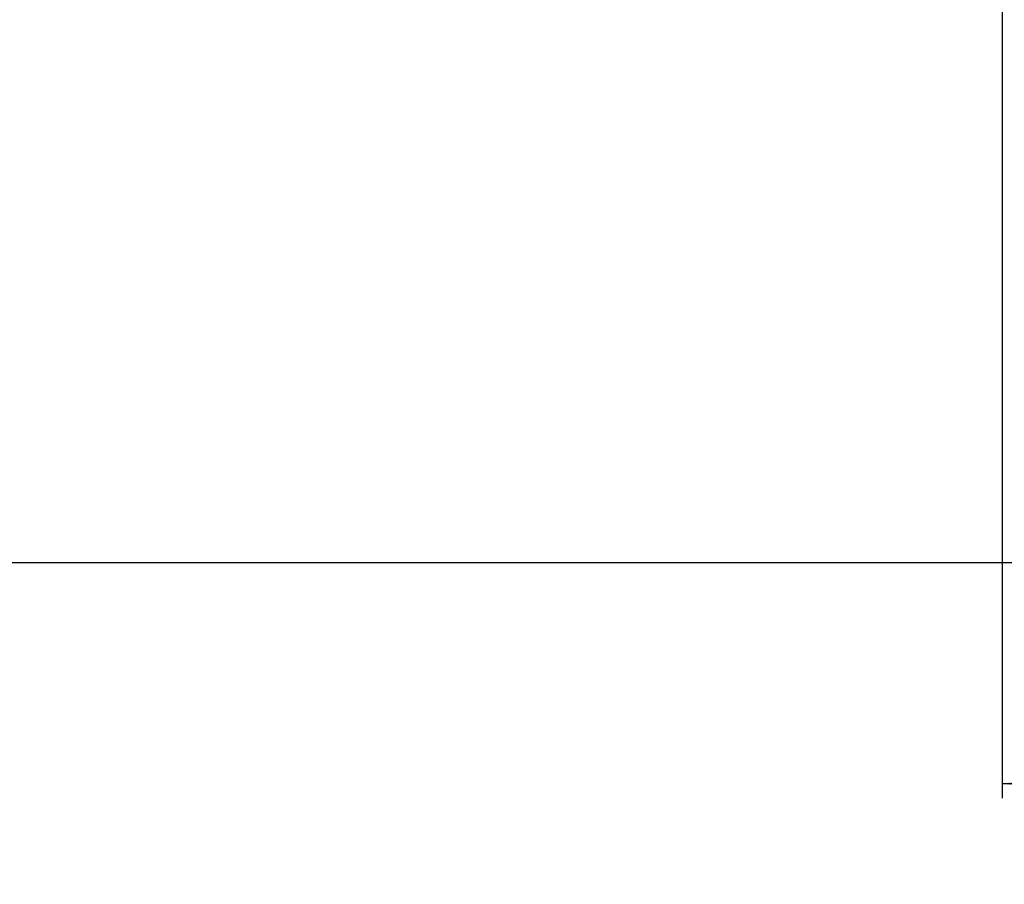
# Model space of a CAD drawing. Header units: millimetres. Extents: x 0 to 1118, y 0 to 864.
# Tile 81 of 86: x 577 to 684, y 351 to 446. Entities that reach past the tile are written whole.
import ezdxf

# ---------------------------------------------------------------- set-up
doc = ezdxf.new("R2010")
doc.units = ezdxf.units.MM
doc.layers.add('ALPHAREV', color=7, linetype='Continuous', lineweight=25)
doc.styles.add('SLDTEXTSTYLE0', font='TXT', dxfattribs={"width": 0.605})
doc.dimstyles.new('SLDDIMSTYLE0', dxfattribs={"dimtxt": 3.175, "dimasz": 4.572, "dimexe": 0, "dimexo": 0.0625, "dimgap": 0.79375, "dimtad": 0, "dimtih": 1, "dimtoh": 1, "dimdec": 0, "dimlfac": 4, "dimrnd": 1e-09, "dimzin": 12, "dimdsep": 46, "dimtxsty": 'SLDTEXTSTYLE0', "dimsah": 1, "dimcen": 0.09, "dimadec": 0, "dimazin": 3, "dimtfac": 1, "dimtofl": 0, "dimtmove": 0, "dimatfit": 3, "dimfxl": 1, "dimfrac": 2, "dimtolj": 1, "dimtzin": 12, "dimarcsym": 0})

# ---------------------------------------------------------------- blocks, each defined once
blk = doc.blocks.new('_D_1')
at = {"layer": 'ALPHAREV'}
for p, q in [((684.63, 449.06), (866.08, 449.06)), ((864.48, 449.06), (864.48, 425.84)), ((861.09, 425.12), (859.99, 425.12)), ((859.99, 425.12), (859.99, 420.24)), ((865.94, 425.12), (867.03, 425.12)), ((867.03, 425.12), (867.03, 420.24)), ((859.99, 420.24), (861.09, 420.24)), ((867.03, 420.24), (865.94, 420.24)), ((864.48, 386.56), (864.48, 409.77)), ((810.44, 386.56), (866.08, 386.56))]:
    blk.add_line(p, q, dxfattribs=at)
for points in [[(864.48, 449.06), (863.72, 444.48), (865.24, 444.48)], [(864.48, 386.56), (865.24, 391.13), (863.72, 391.13)]]:
    blk.add_solid(points, dxfattribs=at)
at = {"layer": 'ALPHAREV', "char_height": 3.175, "attachment_point": 1, "style": 'SLDTEXTSTYLE0'}
for s, insert in [('250', (851.63, 424.34)), ('10', (861.09, 424.34)), ('MIN', (869.31, 424.34)), ('ACESS DOOR', (849.33, 418.73)), ('CLEARANCE', (851.15, 413.86))]:
    blk.add_mtext(s, dxfattribs=dict(at, insert=insert))
blk = doc.blocks.new('_D_2')
at = {"layer": 'ALPHAREV'}
for p, q in [((683.84, 459.62), (683.84, 360.84)), ((808.84, 384.96), (808.84, 360.84)), ((851.62, 367.31), (850.53, 367.31)), ((850.53, 367.31), (850.53, 362.44)), ((856.48, 367.31), (857.57, 367.31)), ((857.57, 367.31), (857.57, 362.44)), ((683.84, 362.44), (808.84, 362.44)), ((808.84, 362.44), (834.29, 362.44)), ((850.53, 362.44), (851.62, 362.44)), ((857.57, 362.44), (856.48, 362.44))]:
    blk.add_line(p, q, dxfattribs=at)
for points in [[(683.84, 362.44), (688.42, 361.68), (688.42, 363.2)], [(808.84, 362.44), (804.27, 363.2), (804.27, 361.68)]]:
    blk.add_solid(points, dxfattribs=at)
at = {"layer": 'ALPHAREV', "char_height": 3.175, "attachment_point": 1, "style": 'SLDTEXTSTYLE0'}
for s, insert in [('500', (842.17, 366.53)), ('20', (851.62, 366.53)), ('MIN', (859.85, 366.53)), ('REAR CLEARANCE', (835.02, 360.93))]:
    blk.add_mtext(s, dxfattribs=dict(at, insert=insert))

msp = doc.modelspace()

# ---------------------------------------------------------------- linework, layer by layer
at = {"layer": 'ALPHAREV'}
msp.add_line((271.327469, 386.556134), (808.843887, 386.556134), dxfattribs=at)

# ---------------------------------------------------------------- dimensions: what is measured, and where the dimension line sits
dim = msp.add_linear_dim(base=(808.843887, 362.438152), p1=(683.843887, 461.218634), p2=(808.843887, 386.556134), text='<> MIN\\PREAR CLEARANCE', dimstyle='SLDDIMSTYLE0', dxfattribs=at)
dim.commit()
dim.dimension.update_dxf_attribs({"geometry": '_D_2', "text_midpoint": (855.01571, 362.438152), "dimtype": 160})
dim = msp.add_linear_dim(base=(864.477101, 386.556134), p1=(683.033129, 449.056134), p2=(808.843887, 386.556134), angle=90, text='<> MIN\\PACESS DOOR \\PCLEARANCE', dimstyle='SLDDIMSTYLE0', dxfattribs=at)
dim.commit()
dim.dimension.update_dxf_attribs({"geometry": '_D_1', "text_midpoint": (864.477101, 417.806134), "dimtype": 160})

doc.saveas('drawing.dxf')
